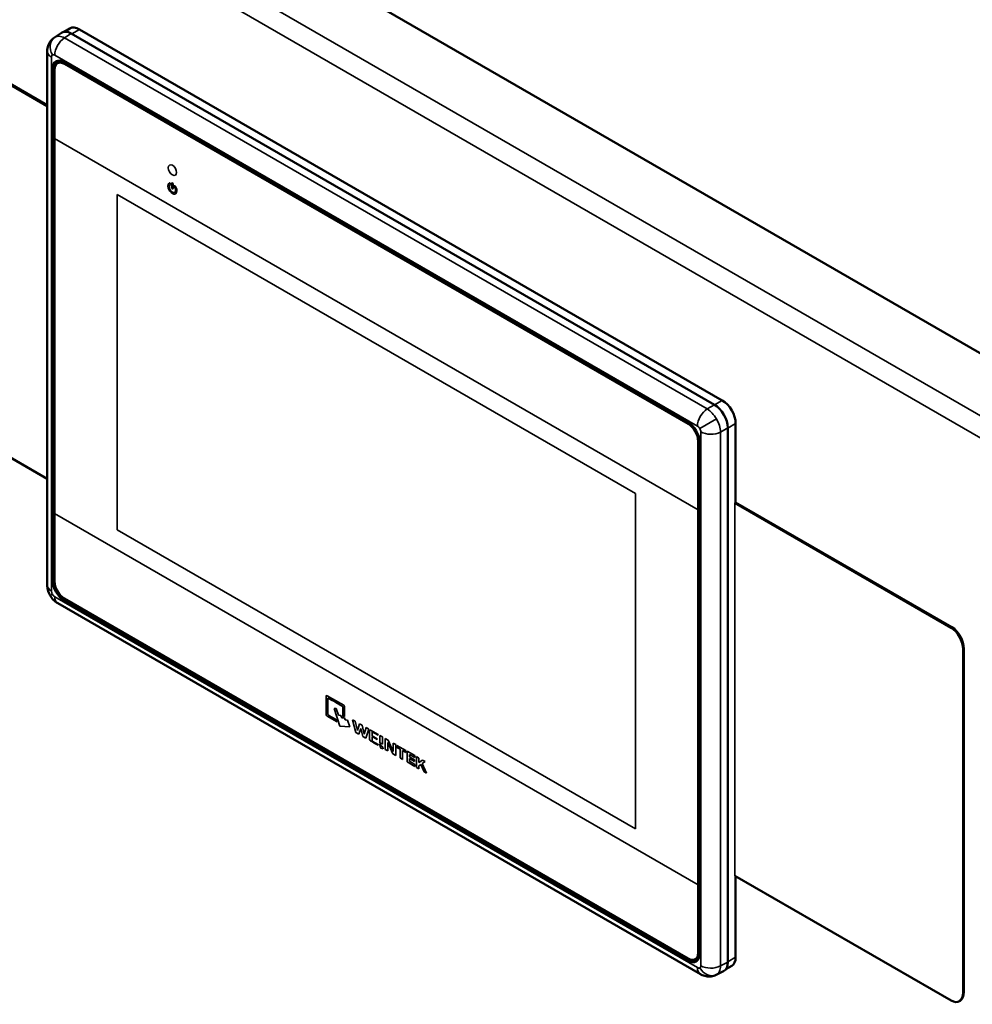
# Model space of a CAD drawing. Header units: inches. Extents: x 0 to 136, y 2 to 86.
# Tile 65 of 71: x 106 to 114, y 58 to 66. Entities that reach past the tile are written whole.
import ezdxf

# ---------------------------------------------------------------- set-up
doc = ezdxf.new("R2010")
doc.units = ezdxf.units.IN
doc.header["$LTSCALE"] = 4
doc.header["$MEASUREMENT"] = 0
doc.layers.add('Visible (ANSI)', color=7, linetype='Continuous', lineweight=50)
doc.layers.add('Visible Narrow (ANSI)', color=7, linetype='Continuous', lineweight=35)

msp = doc.modelspace()

# ---------------------------------------------------------------- linework, layer by layer
at = {"layer": 'Visible (ANSI)'}
for p, q in [((114.928, 63.2081), (97.7914, 73.102)), ((106.5961, 65.5917), (97.4848, 70.8522)), ((106.5961, 65.5999), (97.4918, 70.8562)), ((97.4857, 67.7457), (106.5961, 62.4857)), ((106.6566, 66.1643), (106.7143, 66.2025)), ((106.737, 66.2109), (106.7852, 66.2387)), ((106.7957, 66.1963), (112.152, 63.1038)), ((112.2174, 63.1401), (106.8639, 66.2309)), ((106.5961, 61.6006), (106.5961, 66.0482)), ((106.6809, 65.9483), (106.6901, 65.9536)), ((106.7378, 65.9575), (111.9316, 62.9589)), ((106.6404, 65.9013), (106.6517, 65.9074)), ((106.6404, 61.6399), (106.6404, 65.9013)), ((106.6517, 61.6465), (106.6517, 65.9074)), ((106.6564, 65.8942), (106.6564, 65.3225)), ((111.9333, 62.9441), (106.74, 65.9424)), ((106.7491, 65.9477), (111.9425, 62.9494)), ((106.6564, 65.3225), (106.6564, 62.198)), ((112.1375, 63.029), (112.1375, 63.029)), ((112.1923, 62.9327), (112.1923, 62.9327)), ((112.3287, 62.2902), (112.3287, 62.9472)), ((112.2633, 62.9111), (112.2633, 58.4588)), ((112.0168, 62.2277), (112.0168, 62.7994)), ((112.026, 62.8047), (112.026, 58.5438)), ((112.029, 62.7902), (112.029, 58.5288)), ((114.123, 61.2461), (112.3216, 62.2861)), ((114.1301, 61.2501), (112.3287, 62.2902)), ((106.6564, 62.198), (106.6564, 61.6333)), ((112.0168, 59.1032), (112.0168, 62.2277)), ((106.6404, 61.6399), (106.6517, 61.6465)), ((112.0353, 58.36), (106.683, 61.4501)), ((111.9316, 58.4726), (106.7378, 61.4712)), ((106.74, 61.4887), (111.9333, 58.4903)), ((111.9425, 58.4793), (106.7491, 61.4777)), ((114.222, 58.2072), (114.222, 61.0658)), ((114.229, 58.2113), (114.229, 61.0699)), ((112.3216, 59.1801), (114.1221, 58.1406)), ((112.3287, 58.5015), (112.3287, 59.176)), ((112.0168, 58.5385), (112.0168, 59.1032)), ((111.9923, 58.4844), (112.0015, 58.4898)), ((112.2469, 58.401), (112.2961, 58.4294)), ((112.1661, 58.3543), (112.2279, 58.3852)), ((114.1971, 58.1386), (114.19, 58.1345))]:
    msp.add_line(p, q, dxfattribs=at)
for centre, major_axis, ratio, start_param, end_param in [((106.7958, 66.0676), (-0.0788, 0.1365), 0.576647, 5.498396, 6.318049), ((106.8639, 66.1023), (-0.0787, 0.1364), 0.57735, 5.497787, 6.283185), ((106.7958, 66.0676), (-0.0788, 0.1365), 0.576647, 0.422853, 0.422864), ((106.7378, 65.845), (0.0689, -0.1194), 0.577174, 2.356347, 3.926839), ((106.7492, 65.8511), (0.0689, -0.1194), 0.577174, 3.205057, 3.926839), ((106.74, 65.846), (-0.0591, 0.1023), 0.57735, 5.497787, 7.068583), ((106.7491, 65.8513), (-0.0591, 0.1023), 0.57735, 5.497787, 6.283185), ((112.1519, 62.9753), (0.0787, -0.1364), 0.578054, 0.786007, 2.355586), ((112.2174, 63.0115), (0.0787, -0.1364), 0.57735, 0.785398, 2.356194), ((111.9315, 62.8464), (-0.0689, 0.1193), 0.577526, 3.927143, 5.497635), ((111.9333, 62.8476), (-0.0591, 0.1023), 0.57735, 3.926991, 5.497787), ((111.9425, 62.8529), (0.0591, -0.1023), 0.57735, 2.084112, 2.356194), ((111.9425, 62.8529), (0.0591, -0.1023), 0.57735, 0.785398, 1.071869), ((106.7378, 61.5837), (0.0689, -0.1193), 0.577526, 3.927143, 5.497635), ((106.7492, 61.5902), (0.0689, -0.1193), 0.577526, 3.927143, 5.497635), ((106.74, 61.5851), (0.0591, -0.1023), 0.57735, 3.926991, 5.497787), ((111.9315, 58.5851), (-0.0689, 0.1194), 0.577174, 2.356347, 3.926839), ((111.9333, 58.5867), (0.0591, -0.1023), 0.57735, 5.497787, 7.068583), ((111.9425, 58.592), (0.0591, -0.1023), 0.57735, 0, 0.785398), ((112.2174, 58.5658), (0.0787, -0.1364), 0.57735, 0, 0.785398), ((111.9425, 58.5919), (-0.0689, 0.1194), 0.577174, 2.356347, 3.078128), ((112.1519, 58.5233), (0.0788, -0.1365), 0.576647, 6.248321, 7.067974), ((112.1519, 58.5233), (0.0788, -0.1365), 0.576647, 5.860321, 5.860332)]:
    msp.add_ellipse(centre, major_axis=major_axis, ratio=ratio, start_param=start_param, end_param=end_param, dxfattribs=at)
for points, knots in [([(106.5961, 66.0482), (106.5961, 66.0649), (106.5989, 66.0818), (106.6099, 66.1126), (106.6181, 66.127), (106.6366, 66.1489), (106.6462, 66.1574), (106.6566, 66.1643)], [0, 0, 0, 0, 0.1288179, 0.1288179, 0.2528835, 0.2528835, 0.3494395, 0.3494395, 0.3494395, 0.3494395]), ([(106.6201, 61.5141), (106.6113, 61.5294), (106.6046, 61.5462), (106.5977, 61.5755), (106.5961, 61.5881), (106.5961, 61.6006)], [0, 0, 0, 0, 0.1345188, 0.1345188, 0.2312802, 0.2312802, 0.2312802, 0.2312802]), ([(106.683, 61.4501), (106.6684, 61.4586), (106.6551, 61.4695), (106.6347, 61.4918), (106.6267, 61.5026), (106.6201, 61.5141)], [0, 0, 0, 0, 0.1301047, 0.1301047, 0.2313003, 0.2313003, 0.2313003, 0.2313003]), ([(112.1661, 58.3543), (112.1533, 58.348), (112.1394, 58.3437), (112.111, 58.3397), (112.0962, 58.3401), (112.0674, 58.3453), (112.0532, 58.3504), (112.0385, 58.3582), (112.0368, 58.3591), (112.0353, 58.36)], [0, 0, 0, 0, 0.1096638, 0.1096638, 0.2209779, 0.2209779, 0.335446, 0.335446, 0.3496527, 0.3496527, 0.3496527, 0.3496527])]:
    msp.add_open_spline(points, degree=3, knots=knots, dxfattribs=at)
for points in [[(114.222, 61.0658), (114.222, 61.1338), (114.1777, 61.2145), (114.123, 61.2461)], [(114.229, 61.0699), (114.229, 61.1379), (114.1847, 61.2186), (114.1301, 61.2501)], [(114.1221, 58.1406), (114.1773, 58.1088), (114.222, 58.1386), (114.222, 58.2072)], [(114.1971, 58.1386), (114.2167, 58.15), (114.229, 58.1753), (114.229, 58.2113)]]:
    msp.add_open_spline(points, degree=3, dxfattribs=at)
at = {"layer": 'Visible Narrow (ANSI)'}
for p, q in [((97.3412, 72.8421), (114.4778, 62.9482)), ((114.3698, 62.8254), (97.2888, 72.6871)), ((106.7392, 66.159), (106.7957, 66.1963)), ((106.7999, 66.1939), (106.8639, 66.2309)), ((106.7392, 66.159), (112.0914, 63.0688)), ((106.6307, 61.5524), (106.6307, 66)), ((112.0108, 62.9259), (106.6586, 66.016)), ((106.74, 65.9424), (106.7491, 65.9477)), ((112.0168, 62.2277), (106.6564, 65.3225)), ((107.6332, 64.9115), (107.6332, 64.9481)), ((107.6437, 64.942), (107.6437, 64.9053)), ((107.178, 64.8562), (111.4952, 62.3636)), ((107.178, 62.0621), (107.178, 64.8562)), ((112.0914, 63.0688), (112.152, 63.1038)), ((112.1533, 63.1031), (112.2174, 63.1401)), ((111.9333, 62.9441), (111.9425, 62.9494)), ((112.1688, 62.9851), (112.0305, 62.9052)), ((112.2633, 62.9095), (112.3287, 62.9472)), ((112.0386, 58.4301), (112.0386, 62.8777)), ((112.2633, 62.9111), (112.2027, 62.8761)), ((112.2027, 58.4285), (112.2027, 62.8761)), ((112.0168, 62.7994), (112.026, 62.8047)), ((111.4952, 62.3636), (111.4952, 59.5695)), ((112.3216, 62.2861), (112.3287, 62.2902)), ((112.3216, 59.1801), (112.3216, 62.2861)), ((112.0168, 59.1032), (106.6564, 62.198)), ((111.4952, 59.5695), (107.178, 62.0621)), ((106.6517, 61.6609), (106.6404, 61.6543)), ((106.6389, 61.525), (106.6201, 61.5141)), ((106.6586, 61.5042), (112.0108, 58.4141)), ((106.7378, 61.4712), (106.7491, 61.4777)), ((114.1301, 61.2501), (114.123, 61.2461)), ((114.229, 61.0699), (114.222, 61.0658)), ((108.9266, 60.6791), (109.0646, 60.5999)), ((108.9854, 60.5728), (109.0027, 60.5723)), ((109.0319, 60.4261), (108.9854, 60.5728)), ((109.0027, 60.5723), (109.0203, 60.517)), ((109.0588, 60.507), (109.0586, 60.5832)), ((109.009, 60.4617), (108.9264, 60.5095)), ((109.0035, 60.4792), (109.009, 60.4617)), ((109.0203, 60.517), (109.0422, 60.5143)), ((109.0422, 60.5143), (109.0481, 60.4961)), ((109.0481, 60.4961), (109.0717, 60.4944)), ((109.0721, 60.5054), (109.0588, 60.507)), ((109.0717, 60.4944), (109.0772, 60.4779)), ((109.0772, 60.4779), (109.0976, 60.4767)), ((109.0976, 60.4767), (109.1155, 60.4192)), ((109.1651, 60.3741), (109.1392, 60.4793)), ((109.1392, 60.4793), (109.1596, 60.4676)), ((109.1596, 60.4676), (109.1791, 60.3895)), ((109.1155, 60.4192), (109.0319, 60.4261)), ((109.1911, 60.3591), (109.1651, 60.3741)), ((109.1791, 60.3895), (109.1973, 60.4458)), ((109.207, 60.4063), (109.1911, 60.3591)), ((109.1973, 60.4458), (109.2176, 60.434)), ((109.2232, 60.3405), (109.207, 60.4063)), ((109.2176, 60.434), (109.2358, 60.3594)), ((109.2358, 60.3594), (109.252, 60.4142)), ((109.2735, 60.4015), (109.2495, 60.3254)), ((109.252, 60.4142), (109.2735, 60.4015)), ((109.2886, 60.3931), (109.3506, 60.3573)), ((109.3014, 60.3792), (109.3009, 60.345)), ((109.3506, 60.3505), (109.3014, 60.3792)), ((109.2495, 60.3254), (109.2232, 60.3405)), ((109.3009, 60.345), (109.3439, 60.3199)), ((109.3011, 60.3391), (109.3014, 60.3018)), ((109.3441, 60.3149), (109.3011, 60.3391)), ((109.3014, 60.3018), (109.3506, 60.2731)), ((109.3439, 60.3199), (109.3441, 60.3149)), ((109.3506, 60.3573), (109.3506, 60.3505)), ((109.3668, 60.3476), (109.3872, 60.3358)), ((109.3668, 60.2867), (109.3668, 60.3476)), ((109.3872, 60.3358), (109.3872, 60.2749)), ((109.4106, 60.3226), (109.4344, 60.3089)), ((109.4106, 60.2323), (109.4106, 60.3226)), ((109.4344, 60.3089), (109.4779, 60.2151)), ((109.3506, 60.2731), (109.3506, 60.267)), ((109.3634, 60.2783), (109.3679, 60.2776)), ((109.3732, 60.2417), (109.3634, 60.2783)), ((109.3872, 60.2749), (109.3668, 60.2867)), ((109.3679, 60.2776), (109.3715, 60.2639)), ((109.3715, 60.2639), (109.3771, 60.263)), ((109.3947, 60.2383), (109.3732, 60.2417)), ((109.3771, 60.263), (109.3782, 60.2585)), ((109.3782, 60.2585), (109.3844, 60.2575)), ((109.3844, 60.2575), (109.3855, 60.2533)), ((109.3855, 60.2533), (109.3908, 60.2525)), ((109.3908, 60.2525), (109.3947, 60.2383)), ((109.4316, 60.2202), (109.4106, 60.2323)), ((109.4316, 60.2886), (109.4316, 60.2202)), ((109.4748, 60.1956), (109.4316, 60.2886)), ((109.4779, 60.2838), (109.4986, 60.2718)), ((109.4779, 60.2151), (109.4779, 60.2838)), ((109.4986, 60.2718), (109.4991, 60.1812)), ((109.5084, 60.2662), (109.5817, 60.2239)), ((109.5084, 60.2494), (109.5084, 60.2662)), ((109.5347, 60.2348), (109.5084, 60.2494)), ((109.5345, 60.161), (109.5347, 60.2348)), ((109.5556, 60.2222), (109.5553, 60.1488)), ((109.5817, 60.2077), (109.5556, 60.2222)), ((109.5817, 60.2239), (109.5817, 60.2077)), ((109.5926, 60.2176), (109.6574, 60.1802)), ((109.5926, 60.1274), (109.5926, 60.2176)), ((109.4991, 60.1812), (109.4748, 60.1956)), ((109.5553, 60.1488), (109.5345, 60.161)), ((109.6585, 60.0894), (109.5926, 60.1274)), ((109.6114, 60.1901), (109.6117, 60.1714)), ((109.6574, 60.1636), (109.6114, 60.1901)), ((109.6116, 60.156), (109.6116, 60.1349)), ((109.6544, 60.1312), (109.6116, 60.156)), ((109.6116, 60.1349), (109.6585, 60.1077)), ((109.6117, 60.1714), (109.6544, 60.1466)), ((109.6544, 60.1466), (109.6544, 60.1312)), ((109.6574, 60.1802), (109.6574, 60.1636)), ((109.6716, 60.172), (109.6916, 60.1602)), ((109.6716, 60.0818), (109.6716, 60.172)), ((109.6916, 60.1602), (109.6915, 60.1226)), ((109.6915, 60.1226), (109.721, 60.1435)), ((109.7425, 60.1311), (109.7191, 60.114)), ((109.721, 60.1435), (109.7425, 60.1311)), ((109.6585, 60.1077), (109.6585, 60.0894)), ((109.6916, 60.0703), (109.6716, 60.0818)), ((109.7076, 60.1057), (109.6916, 60.0943)), ((109.6916, 60.0943), (109.6916, 60.0703)), ((109.7339, 60.0458), (109.7076, 60.1057)), ((109.7191, 60.114), (109.7539, 60.0337)), ((109.7539, 60.0337), (109.7339, 60.0458)), ((112.0168, 58.5385), (112.026, 58.5438)), ((112.2633, 58.4638), (112.3287, 58.5015)), ((111.9425, 58.4793), (111.9316, 58.4726)), ((112.2633, 58.4588), (112.2027, 58.4285)), ((114.229, 58.2113), (114.222, 58.2072))]:
    msp.add_line(p, q, dxfattribs=at)
for centre, major_axis, ratio, start_param, end_param in [((106.7224, 66.0662), (-0.0591, 0.1023), 0.816497, 0.049345, 1.570796), ((106.7421, 66.0643), (0.0591, 0.1023), 0.57735, 0.820305, 2.356194), ((106.7142, 66.0482), (-0.1181, 0), 0.57735, 0.000001, 0.785398), ((107.6385, 64.9053), (-0.0262, 0.0453), 0.57735, 6.188834, 11.089926), ((107.6385, 64.9053), (-0.0187, 0.0324), 0.57735, 6.188834, 11.089926), ((107.6182, 64.9453), (0.00374, -0.00648), 0.57735, 6.188834, 9.330427), ((107.6385, 64.945), (-0.00374, 0.00648), 0.57735, 3.926991, 7.068583), ((107.6385, 64.9084), (0.00374, -0.00648), 0.57735, 3.926991, 7.068583), ((107.6587, 64.9219), (-0.00374, 0.00648), 0.57735, 4.80674, 7.948333), ((112.0943, 62.9741), (-0.0591, -0.1023), 0.57735, 3.961897, 5.497787), ((112.1221, 62.926), (-0.1181, 0), 0.57735, 0.785398, 2.321288), ((106.7142, 61.6006), (-0.1181, 0), 0.57735, 0, 0.785398), ((106.7421, 61.5524), (-0.0591, -0.1023), 0.57735, 5.497787, 6.283185), ((112.0943, 58.4623), (-0.0591, -0.1023), 0.57735, 5.497787, 6.283184), ((112.114, 58.4603), (0.0591, -0.1023), 0.816497, 4.712389, 6.23384), ((112.1221, 58.4784), (-0.1181, 0), 0.57735, 0.785398, 2.321288)]:
    msp.add_ellipse(centre, major_axis=major_axis, ratio=ratio, start_param=start_param, end_param=end_param, dxfattribs=at)
msp.add_ellipse((107.6385, 65.058), major_axis=(-0.0246, 0.0426), ratio=0.57735, dxfattribs=at)
for points in [[(106.6593, 66.166), (106.6584, 66.1655), (106.6575, 66.1649), (106.6566, 66.1643)], [(108.9266, 60.6791), (108.922, 60.6818), (108.9195, 60.6804), (108.9192, 60.6751)], [(108.9192, 60.6751), (108.9193, 60.5776), (108.9193, 60.5263), (108.9194, 60.5213)], [(108.9323, 60.5267), (108.9324, 60.6089), (108.9325, 60.6517), (108.9325, 60.6552)], [(108.9325, 60.6552), (108.9325, 60.6586), (108.9339, 60.66), (108.9367, 60.6593)], [(109.0716, 60.5883), (109.0711, 60.5937), (109.0688, 60.5975), (109.0646, 60.5999)], [(109.0721, 60.5054), (109.0724, 60.5054), (109.0723, 60.5802), (109.0716, 60.5883)], [(108.9194, 60.5213), (108.9196, 60.5163), (108.9219, 60.5123), (108.9264, 60.5095)], [(108.9371, 60.518), (108.9337, 60.5206), (108.9321, 60.5235), (108.9323, 60.5267)], [(109.0035, 60.4792), (108.9625, 60.5026), (108.9404, 60.5155), (108.9371, 60.518)], [(112.1688, 58.3558), (112.1679, 58.3553), (112.167, 58.3548), (112.1661, 58.3543)]]:
    msp.add_open_spline(points, degree=3, dxfattribs=at)
for points, knots in [([(106.6593, 66.166), (106.6696, 66.1719), (106.682, 66.1744), (106.6957, 66.1732), (106.7094, 66.172), (106.7242, 66.1671), (106.7392, 66.159)], [-1, -1, -1, -1, -0.5, -0.5, -0.5, 0, 0, 0, 0]), ([(106.6389, 66.018), (106.6363, 66.0165), (106.6342, 66.0141), (106.6329, 66.0111), (106.6315, 66.008), (106.6307, 66.0042), (106.6307, 66)], [-1, -1, -1, -1, -0.5, -0.5, -0.5, 0, 0, 0, 0]), ([(106.6389, 66.018), (106.6415, 66.0195), (106.6445, 66.0201), (106.6479, 66.0197), (106.6513, 66.0194), (106.6549, 66.0181), (106.6586, 66.016)], [0, 0, 0, 0, 0.5, 0.5, 0.5, 1, 1, 1, 1]), ([(112.0914, 63.0688), (112.1056, 63.0602), (112.1198, 63.0483), (112.1331, 63.0339), (112.1463, 63.0196), (112.1585, 63.0029), (112.1688, 62.9851)], [-1, -1, -1, -1, -0.5, -0.5, -0.5, 0, 0, 0, 0]), ([(112.0108, 62.9259), (112.0144, 62.9238), (112.0181, 62.9209), (112.0214, 62.9173), (112.0248, 62.9138), (112.0279, 62.9096), (112.0305, 62.9052)], [0, 0, 0, 0, 0.5, 0.5, 0.5, 1, 1, 1, 1]), ([(112.1688, 62.9851), (112.1791, 62.9672), (112.1875, 62.9483), (112.1933, 62.9296), (112.1991, 62.911), (112.2023, 62.8927), (112.2027, 62.8761)], [-1, -1, -1, -1, -0.5, -0.5, -0.5, 0, 0, 0, 0]), ([(112.0305, 62.9052), (112.033, 62.9007), (112.0351, 62.8959), (112.0365, 62.8913), (112.0379, 62.8866), (112.0386, 62.8819), (112.0386, 62.8777)], [0, 0, 0, 0, 0.5, 0.5, 0.5, 1, 1, 1, 1]), ([(106.6307, 61.5524), (106.6307, 61.5482), (106.6315, 61.5436), (106.6329, 61.5389), (106.6342, 61.5342), (106.6363, 61.5294), (106.6389, 61.525)], [-1, -1, -1, -1, -0.5, -0.5, -0.5, 0, 0, 0, 0]), ([(106.6586, 61.5042), (106.6549, 61.5063), (106.6513, 61.5092), (106.6479, 61.5128), (106.6445, 61.5163), (106.6415, 61.5205), (106.6389, 61.525)], [0, 0, 0, 0, 0.5, 0.5, 0.5, 1, 1, 1, 1]), ([(108.9367, 60.6593), (109.0133, 60.6149), (109.0527, 60.592), (109.0547, 60.5909), (109.0568, 60.5897), (109.0581, 60.5871), (109.0586, 60.5832)], [6, 6, 6, 6, 7, 7, 7, 7.000217, 7.000217, 7.000217, 7.000217]), ([(109.2886, 60.3931), (109.2817, 60.3938), (109.2782, 60.3918), (109.2782, 60.3871), (109.2782, 60.3822), (109.2784, 60.3594), (109.2788, 60.3188)], [0.499726, 0.499726, 0.499726, 0.499726, 0.500033, 0.500033, 0.500033, 1.500033, 1.500033, 1.500033, 1.500033]), ([(109.2788, 60.3188), (109.2812, 60.3105), (109.2843, 60.3053), (109.288, 60.3031), (109.3089, 60.2911), (109.3297, 60.279), (109.3506, 60.267)], [0.499751, 0.499751, 0.499751, 0.499751, 0.500037, 0.500037, 0.500037, 1.500037, 1.500037, 1.500037, 1.500037]), ([(112.0305, 58.4121), (112.0279, 58.4106), (112.0248, 58.41), (112.0214, 58.4104), (112.0181, 58.4107), (112.0144, 58.412), (112.0108, 58.4141)], [0, 0, 0, 0, 0.5, 0.5, 0.5, 1, 1, 1, 1]), ([(112.0386, 58.4301), (112.0386, 58.4259), (112.0379, 58.4222), (112.0365, 58.4191), (112.0351, 58.416), (112.033, 58.4136), (112.0305, 58.4121)], [0, 0, 0, 0, 0.5, 0.5, 0.5, 1, 1, 1, 1]), ([(112.2027, 58.4285), (112.2023, 58.4115), (112.1991, 58.3962), (112.1933, 58.3837), (112.1875, 58.3713), (112.1791, 58.3618), (112.1688, 58.3558)], [-1, -1, -1, -1, -0.5, -0.5, -0.5, 0, 0, 0, 0])]:
    msp.add_open_spline(points, degree=3, knots=knots, dxfattribs=at)

doc.saveas('drawing.dxf')
